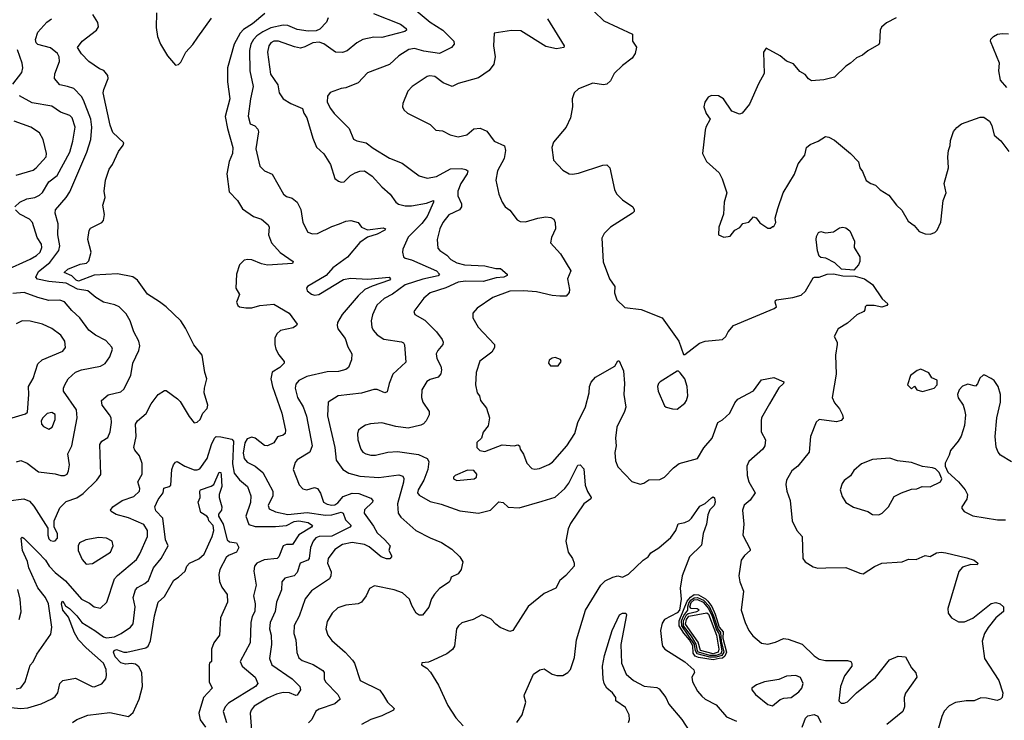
# Model space of a CAD drawing. Extents: x 2143765 to 2212931, y 878955 to 1017455.
# Tile 60 of 256: x 2169239 to 2175539, y 900890 to 905372. Entities that reach past the tile are written whole.
import ezdxf

# ---------------------------------------------------------------- set-up
doc = ezdxf.new("R2010")
doc.units = 0

msp = doc.modelspace()

# ---------------------------------------------------------------- linework, layer by layer
at = {"layer": '0CON20XD'}
for points in [[(2169465, 901834.7), (2169532.4, 901782.4), (2169635, 901664.5), (2169685, 901639.4), (2169714.6, 901614.6), (2169755, 901607.1), (2169795.3, 901644.7), (2169846.2, 901795), (2169863.6, 901816.4), (2169985, 901919.5), (2170007.5, 901955), (2170056, 902065), (2170056.4, 902105), (2170032.4, 902142.4), (2169935, 902185.9), (2169855, 902207.1), (2169824, 902225), (2169820, 902235), (2169834, 902255), (2169895, 902296.2), (2169968.3, 902321.7), (2170004.4, 902355), (2170007.5, 902372.5), (2169994.4, 902415), (2170022.7, 902465), (2170022.6, 902532.6), (2170005, 902581.2), (2169975, 902618), (2169968.9, 902635), (2169984.6, 902705), (2169980.5, 902785), (2169992.9, 902805), (2170048.3, 902851.7), (2170080.6, 902915), (2170125, 902973.3), (2170165, 903000), (2170175, 903000), (2170247.4, 902947.4), (2170265, 902928.8), (2170322.4, 902832.4), (2170355, 902792.5), (2170375, 902797.5), (2170392.9, 902815), (2170410, 902855), (2170437.5, 902885), (2170443.5, 902905), (2170420, 902985), (2170420.5, 903015), (2170436.2, 903075), (2170422.9, 903115), (2170405.9, 903225), (2170351.9, 903291.9), (2170298.8, 903398.8), (2170268.9, 903445), (2170175, 903535.6), (2170132.5, 903567.5), (2170056.7, 903616.7), (2169992.9, 903705), (2169963.3, 903726.7), (2169865, 903745.2), (2169715, 903737.2), (2169615, 903698.7), (2169600.5, 903705), (2169572.5, 903732.5), (2169523.5, 903755), (2169545.6, 903775), (2169625, 903807.2), (2169666.4, 903813.6), (2169681.2, 903828.8), (2169695.7, 903884.3), (2169674.3, 903965), (2169683.6, 904023.6), (2169692.7, 904037.3), (2169765, 904073.8), (2169775, 904087.5), (2169781.4, 904125), (2169771.4, 904185), (2169785.7, 904235), (2169780, 904275), (2169788.6, 904345), (2169812, 904415), (2169832, 904445), (2169870.5, 904529.5), (2169901.4, 904568.6), (2169906, 904585), (2169835, 904650.6), (2169816.8, 904696.7), (2169773.8, 904903.8), (2169776.4, 904925), (2169805.7, 904995), (2169802.5, 905015), (2169776.3, 905046.3), (2169748.3, 905058.3), (2169682, 905105), (2169635, 905153.8), (2169608.8, 905195), (2169639.2, 905235), (2169729.2, 905305), (2169742.6, 905327.4), (2169737.7, 905355), (2169707.6, 905405)], [(2170114.7, 905415), (2170112.6, 905322.6), (2170120.8, 905265), (2170140, 905215), (2170185, 905141.4), (2170235, 905082), (2170255, 905086.2), (2170269.3, 905100.7), (2170301.1, 905165), (2170347.3, 905212.7), (2170379.5, 905260.5), (2170465, 905381.9)], [(2170808.2, 905411.8), (2170728.2, 905345), (2170671.1, 905308.9), (2170649.8, 905285), (2170611, 905215), (2170568.2, 905065), (2170568.4, 904975), (2170583.8, 904865), (2170552.9, 904752.9), (2170567.6, 904675), (2170602.7, 904555), (2170601.2, 904515), (2170579.5, 904465), (2170563.1, 904385), (2170580, 904270), (2170631.4, 904215), (2170665, 904162.5), (2170735, 904113.5), (2170785, 904095.6), (2170828.8, 904058.8), (2170834.5, 904045), (2170829.6, 903995), (2170850, 903945), (2170905, 903882.2), (2170988, 903825), (2170985, 903813.1), (2170825, 903802.2), (2170785, 903809.5), (2170724.3, 903835.7), (2170698.3, 903838.3), (2170675, 903832.9), (2170645, 903804), (2170625.3, 903744.7), (2170622.2, 903655), (2170644.6, 903615), (2170626.7, 903565), (2170633.6, 903543.6), (2170644.6, 903534.6), (2170685, 903527.7), (2170725, 903528.9), (2170775, 903544.6), (2170865, 903551.8), (2170963.5, 903493.5), (2171014.4, 903425), (2171010, 903415), (2170988.3, 903401.7), (2170906.9, 903383.1), (2170885, 903361.4), (2170871.8, 903335), (2170871.2, 903295), (2170878.5, 903265), (2170897.6, 903227.6), (2170930, 903185), (2170930.8, 903175), (2170904.1, 903145.9), (2170853.1, 903116.9), (2170846.4, 903075), (2170855.9, 903025), (2170916.7, 902855), (2170940, 902745), (2170937.1, 902725), (2170925, 902713.3), (2170887.5, 902702.5), (2170864.3, 902665), (2170825, 902645.5), (2170805, 902647.9), (2170745, 902694.5), (2170725, 902700.9), (2170695, 902689.5), (2170678.4, 902665), (2170668.3, 902598.3), (2170675, 902564.3), (2170695, 902542.2), (2170745, 902515.6), (2170793.9, 902475), (2170859.3, 902355), (2170858.2, 902325), (2170828.7, 902265), (2170835, 902243.1), (2170875, 902223.3), (2170955, 902207.4), (2171078.7, 902218.7), (2171195, 902201.7), (2171235, 902204.8), (2171295, 902221.6), (2171307.5, 902215), (2171322.9, 902172.9), (2171358.9, 902135), (2171351.1, 902125), (2171235, 902068.5), (2171155, 902065.8), (2171132.8, 902057.2), (2171116, 902035), (2171098.8, 901995), (2171091.1, 901925), (2171082.9, 901915), (2171033.5, 901895), (2171014.5, 901835), (2170995.8, 901814.2), (2170935, 901799.1), (2170915.6, 901775), (2170912.9, 901725), (2170881.5, 901645), (2170872.9, 901585), (2170841.1, 901515), (2170837.7, 901475), (2170847.1, 901435), (2170849.2, 901375), (2170837.3, 901285), (2170852.7, 901245), (2170982.9, 901155), (2171030.4, 901105), (2171034.7, 901085), (2171015, 901050.6), (2171005, 901049.1), (2170965, 901065.3), (2170925, 901068.4), (2170882.3, 901057.7), (2170825, 901032), (2170739.3, 900980.7), (2170719.6, 900955), (2170712.7, 900935), (2170731.1, 900715)], [(2171502.4, 905412.4), (2171675, 905343.3), (2171710.8, 905315), (2171712.7, 905305), (2171703.2, 905296.8), (2171555, 905257.7), (2171505, 905260.7), (2171434.8, 905245.2), (2171395.6, 905225), (2171335, 905171.9), (2171305, 905161.5), (2171258.8, 905165), (2171185, 905218.2), (2171155, 905227.9), (2171115, 905224.6), (2171062.4, 905197.6), (2171035, 905190.5), (2170997.6, 905197.6), (2170895, 905234.6), (2170865, 905233.8), (2170845, 905223.1), (2170833.8, 905205), (2170825.3, 905164.7), (2170842.6, 905022.6), (2170891.4, 904955), (2170898.6, 904905), (2170925.3, 904865.3), (2170972.5, 904835), (2171048.1, 904805), (2171057.5, 904775), (2171076.7, 904745), (2171114, 904615), (2171137, 904557), (2171185, 904513.8), (2171226.4, 904446.4), (2171255.8, 904355.8), (2171278.8, 904338.8), (2171295, 904332), (2171315, 904335.7), (2171355.6, 904375), (2171385, 904392.7), (2171415, 904402.9), (2171445, 904404.5), (2171495, 904371.5), (2171555, 904302.7), (2171608.9, 904255), (2171644.6, 904204.6), (2171662.8, 904192.8), (2171705, 904181.8), (2171745, 904182), (2171842.1, 904197.9), (2171885.5, 904215.5), (2171887.1, 904205), (2171846.2, 904113.8), (2171810.9, 904069.1), (2171725, 903981.4), (2171690, 903905), (2171687.5, 903885), (2171694, 903855), (2171705, 903845.8), (2171746.1, 903836.1), (2171905.9, 903765.8), (2171924.6, 903745), (2171916.4, 903733.6), (2171817.1, 903712.9), (2171705, 903676.6), (2171625, 903615.9), (2171570.6, 903589.4), (2171524.1, 903545.9), (2171496, 903484), (2171487.3, 903445), (2171492.5, 903405), (2171500.6, 903385), (2171525.6, 903355), (2171567.9, 903327.9), (2171682.1, 903312.1), (2171694.4, 903304.4), (2171701.1, 903291.1), (2171708.7, 903181.3), (2171626.3, 903103.7), (2171602.2, 903045), (2171589.1, 902990.9), (2171575, 902985.8), (2171525, 903005.6), (2171505, 903006.9), (2171425, 902982.7), (2171276.7, 902965), (2171212.5, 902925), (2171208.2, 902838.2), (2171254.1, 902635), (2171264.6, 902555), (2171305.3, 902495.3), (2171345, 902470.4), (2171415, 902450.7), (2171535.9, 902444.1), (2171665, 902460), (2171690.6, 902450.6), (2171696.2, 902436.2), (2171693.8, 902413.8), (2171655.3, 902275), (2171659.5, 902215), (2171678.3, 902188.3), (2171774, 902105), (2171865, 902056.9), (2171937.3, 902027.3), (2172004.6, 901984.6), (2172055.6, 901935), (2172073.8, 901903.8), (2172064.4, 901855), (2172045, 901826.3), (2171998.5, 901805), (2171995, 901790), (2171987.4, 901772.6), (2171925, 901732), (2171893.8, 901696.2), (2171874, 901666), (2171856.4, 901613.7), (2171815, 901561.4), (2171795, 901561.9), (2171775.5, 901575.5), (2171746.9, 901625), (2171733.3, 901665), (2171688.1, 901705), (2171635, 901724.1), (2171509.7, 901750.3), (2171476.6, 901733.4), (2171455, 901686.7), (2171425.5, 901644.5), (2171404.4, 901635.6), (2171325, 901626.9), (2171275, 901609.1), (2171237.5, 901575), (2171205, 901520.8), (2171197.9, 901475), (2171210.6, 901435), (2171235, 901401.2), (2171321.4, 901325), (2171368.1, 901275), (2171380, 901255), (2171417.1, 901145), (2171542.5, 901082.5), (2171567.3, 901047.3), (2171591.9, 901005), (2171633.8, 900965), (2171631.2, 900955), (2171555, 900918.2), (2171485, 900894.6), (2171426.4, 900863.6)], [(2171775, 905431.4), (2171865, 905357.1), (2171946.9, 905305), (2172015.8, 905235), (2172018, 905215), (2172001.2, 905195), (2171925, 905156.9), (2171825, 905170.4), (2171765, 905187.7), (2171728.8, 905181.2), (2171665, 905140), (2171605, 905085.6), (2171465, 905031.4), (2171405, 904968.1), (2171325, 904935.6), (2171295, 904931.9), (2171225, 904906.2), (2171207.7, 904882.3), (2171206.9, 904845), (2171226.4, 904805), (2171251.1, 904771.1), (2171347.8, 904675), (2171375, 904608.8), (2171395, 904597.5), (2171455, 904584.2), (2171500, 904550), (2171605, 904486.7), (2171685, 904454.3), (2171745, 904409.2), (2171795, 904372.9), (2171845, 904358.1), (2171905, 904369.1), (2171995, 904417.5), (2172065, 904419.5), (2172093.7, 904413.7), (2172105.6, 904405), (2172100.9, 904385), (2172061.5, 904325), (2172041.5, 904275), (2172043.1, 904245), (2172065.5, 904195), (2172065.5, 904174.5), (2172052, 904155), (2171985, 904123.6), (2171945.4, 904075), (2171927.9, 904035), (2171909.1, 903965), (2171915, 903910), (2171926, 903895), (2171970.8, 903865), (2171998, 903838), (2172035, 903816.1), (2172085, 903802.8), (2172215, 903797.8), (2172285, 903780), (2172315, 903779.4), (2172358, 903745), (2172358.8, 903735), (2172336.2, 903725), (2172288.4, 903721.6), (2172205, 903697.3), (2172091.2, 903698.8), (2172045, 903692.9), (2171965, 903656.8), (2171865, 903624.4), (2171825, 903591.4), (2171760.8, 903505), (2171766.2, 903485), (2171830.5, 903450.5), (2171905, 903375.7), (2171942.9, 903325), (2171948.2, 903308.2), (2171946.4, 903295), (2171913.8, 903256.2), (2171903.9, 903235), (2171908.2, 903205), (2171933.9, 903155), (2171937.8, 903132.2), (2171932.7, 903107.3), (2171915.6, 903084.4), (2171865, 903070.9), (2171842.9, 903057.1), (2171811.4, 903005), (2171810.5, 902955), (2171817.1, 902925), (2171858.1, 902865), (2171858.1, 902845), (2171840, 902805), (2171823.4, 902786.6), (2171805, 902777.1), (2171725, 902758.9), (2171645, 902769.5), (2171555, 902791.8), (2171483.3, 902786.7), (2171452.2, 902777.8), (2171420.6, 902759.4), (2171407.1, 902745), (2171400, 902725), (2171402.1, 902685), (2171420.6, 902625), (2171435, 902605.8), (2171453.8, 902595), (2171485, 902586.5), (2171515, 902586.5), (2171595, 902605.5), (2171655, 902608.8), (2171790.4, 902590.4), (2171845, 902564.4), (2171856.1, 902545), (2171851.2, 902495), (2171823.9, 902425), (2171788.4, 902365), (2171783.3, 902345), (2171795, 902330.4), (2171865, 902290.5), (2171935, 902272.9), (2172055, 902229.4), (2172175, 902214.2), (2172251.2, 902235), (2172305, 902287.5), (2172332.5, 902282.5), (2172365, 902253.8), (2172435, 902250), (2172582.1, 902292.1), (2172665, 902318.2), (2172727.8, 902372.2), (2172753.3, 902406.7), (2172808.9, 902521.1), (2172825, 902523.3), (2172848.9, 902498.9), (2172857.5, 902395), (2172872.6, 902352.6), (2172894.3, 902315), (2172893, 902307), (2172847.5, 902275), (2172762.2, 902147.8), (2172747.8, 902115), (2172733.3, 902035), (2172748.6, 901965), (2172776, 901925), (2172787.5, 901895), (2172785.7, 901875), (2172734.2, 901815.8), (2172695, 901783.3), (2172670, 901735), (2172595, 901701.2), (2172492.4, 901617.6), (2172395, 901463.8), (2172375, 901457.5), (2172313.7, 901483.7)], [(2172915, 905423.8), (2172976.7, 905365), (2173159.3, 905279.3), (2173160, 905235), (2173185.9, 905195.9), (2173176, 905155), (2173156.7, 905125), (2173095, 905080), (2173042.1, 905027.9), (2173018.7, 904981.3), (2172995, 904958.8), (2172975, 904956), (2172905, 904966.2), (2172815, 904928.8), (2172787.5, 904905), (2172773.3, 904865), (2172776.2, 904815), (2172762, 904745), (2172735, 904683.8), (2172655, 904588.8), (2172642.9, 904555), (2172654.2, 904474.2), (2172715, 904408.8), (2172755, 904385.8), (2172775, 904382.9), (2172815, 904390.6), (2172968.9, 904441.1), (2172995, 904442.5), (2173015.7, 904425), (2173045.5, 904285), (2173057.8, 904257.8), (2173095, 904220), (2173161.2, 904175), (2173171.2, 904155), (2173171.2, 904145), (2173160, 904135), (2173018.9, 904045), (2172979.4, 904005), (2172964.3, 903975), (2172972.1, 903822.1), (2173013.2, 903713.2), (2173047.1, 903665), (2173044, 903625), (2173060.3, 903580.3), (2173111.2, 903531.2), (2173215, 903518.9), (2173348.8, 903465), (2173456.7, 903315), (2173485, 903230), (2173495, 903230), (2173587.7, 903302.3), (2173625, 903316), (2173735, 903326.7), (2173757.5, 903345), (2173771.2, 903375), (2173805, 903416.2), (2174066.7, 903525), (2174081.2, 903535), (2174072.5, 903565), (2174073.8, 903575), (2174080.9, 903579.1), (2174185, 903594.6), (2174239.4, 903610.6), (2174266.5, 903635), (2174315, 903720), (2174325, 903725.7), (2174355, 903724), (2174406.3, 903743.7), (2174445.6, 903745.6), (2174506.2, 903733.8), (2174585, 903730.8), (2174643.4, 903713.4), (2174695, 903678.8), (2174757, 903587), (2174793.8, 903555), (2174786.5, 903543.5), (2174755, 903533.3), (2174705, 903542.9), (2174656.7, 903543.3), (2174647.5, 903535), (2174647.1, 903515), (2174640.6, 903505), (2174595, 903483.1), (2174535, 903431.1), (2174475.6, 903394.4), (2174450, 903345), (2174468.8, 903308.8), (2174470, 903295), (2174458.6, 903225), (2174461.9, 903105), (2174438, 902955), (2174451.3, 902921.3), (2174485, 902883.3), (2174503.8, 902845), (2174507.7, 902822.3), (2174495, 902808.8), (2174465, 902800), (2174355, 902813.3), (2174335, 902797.5), (2174298, 902705), (2174289.4, 902605), (2174217.1, 902515), (2174180, 902485), (2174145.8, 902425), (2174140.9, 902399.1), (2174148.1, 902355), (2174169.2, 902295), (2174182, 902165), (2174212, 902105), (2174244.3, 902065), (2174250, 901925), (2174265, 901904), (2174315, 901872), (2174345, 901863.8), (2174395.9, 901865.9), (2174525, 901867.5), (2174615, 901830), (2174635, 901827.5), (2174707.2, 901872.8), (2174755, 901894), (2174885, 901903.3), (2174925, 901920), (2174975, 901918.8), (2175033, 901943), (2175065, 901937.5), (2175105, 901961.2), (2175135, 901965.8), (2175165, 901962), (2175298.8, 901928.8), (2175345, 901913.3), (2175370, 901895), (2175366, 901884), (2175325, 901886.2), (2175270.5, 901869.5), (2175247.3, 901842.7), (2175178, 901605), (2175180, 901575), (2175200, 901545), (2175245, 901519.4), (2175285, 901520), (2175337.2, 901542.8), (2175455, 901636), (2175485, 901644), (2175512.5, 901635)], [(2169165.2, 902294.7), (2169265, 902306.4), (2169302.4, 902292.4), (2169329.5, 902259.5), (2169419.1, 902119.1), (2169418.9, 902075), (2169425, 902051.2), (2169435, 902039.2), (2169455, 902035.7), (2169465, 902037.5), (2169480.8, 902055), (2169481.4, 902085), (2169459.2, 902125), (2169459.4, 902165), (2169495, 902248.8), (2169535, 902289.4), (2169605, 902313.5), (2169645, 902340.6), (2169731.4, 902425), (2169756.8, 902463.2), (2169752.3, 902655), (2169764.2, 902675), (2169801.8, 902698.2), (2169817.1, 902735), (2169825.4, 902794.6), (2169822.9, 902825), (2169813.8, 902845), (2169765.5, 902905), (2169762.9, 902935), (2169805, 902972.2), (2169885, 902990.9), (2169905, 903008.1), (2169949.2, 903095), (2169962.2, 903175), (2170002, 903255), (2170007.7, 903285), (2170000.8, 903315), (2169967.9, 903375), (2169945.9, 903445.9), (2169919.8, 903489.8), (2169875, 903534.4), (2169848.2, 903548.2), (2169775, 903565.6), (2169725, 903594.4), (2169675, 903636.4), (2169608.2, 903648.2), (2169535, 903686.6), (2169425, 903697.1), (2169352.7, 903712.7), (2169341.8, 903725), (2169359.7, 903760.3), (2169431.3, 903818.7), (2169489.6, 903895), (2169495.4, 903925), (2169482.3, 903995), (2169483.9, 904065), (2169465.9, 904135), (2169466.8, 904155), (2169536.9, 904235), (2169559.8, 904270.2), (2169667.8, 904525), (2169694.1, 904605.9), (2169699.4, 904685), (2169693.7, 904735), (2169647.4, 904857.4), (2169635, 904880.6), (2169585, 904932.5), (2169545.4, 904945.4), (2169495, 904955.6), (2169461.1, 904995), (2169463.9, 905025), (2169492.5, 905105), (2169490.6, 905135), (2169480.3, 905155), (2169435, 905192.9), (2169355, 905213.1), (2169343.2, 905225), (2169340, 905245), (2169355, 905292.5), (2169413.3, 905356.7), (2169441.5, 905378.5)], [(2171211.8, 905385), (2171202.7, 905357.2), (2171158.5, 905311.5), (2171135, 905300.7), (2171085, 905298.6), (2171015, 905310), (2170955, 905334.3), (2170925, 905336.1), (2170845, 905319.2), (2170795, 905294.4), (2170755, 905267.9), (2170734.8, 905245.2), (2170717.9, 905215), (2170708.8, 905175), (2170712, 905045), (2170733.1, 904945), (2170714.7, 904865), (2170700.5, 904755), (2170713.8, 904705), (2170743.2, 904693.2), (2170762.5, 904672.5), (2170765.8, 904654.2), (2170749.6, 904545), (2170774.7, 904434.7), (2170805, 904405.6), (2170855, 904384), (2170925.7, 904255), (2170945, 904241.1), (2170981.3, 904231.3), (2171014.5, 904204.5), (2171038.4, 904158.4), (2171050.5, 904075), (2171083.1, 904013.1), (2171112.4, 904002.4), (2171145, 904003.8), (2171235, 904050), (2171285, 904065.6), (2171325, 904082.9), (2171356.7, 904086.7), (2171404.5, 904074.5), (2171425.5, 904045.5), (2171465, 904027.8), (2171565, 904041.2), (2171578.9, 904035), (2171575, 904026.2), (2171525, 903999.3), (2171465, 903980.5), (2171415, 903946.7), (2171336.9, 903853.1), (2171242.5, 903785), (2171198.6, 903735), (2171081.2, 903665), (2171073.3, 903655), (2171077.3, 903637.3), (2171105.6, 903615.6), (2171125, 903610), (2171152.9, 903612.9), (2171310.3, 903709.7), (2171355, 903718.9), (2171467.2, 903712.8), (2171603.3, 903725), (2171611.9, 903715), (2171604.3, 903705), (2171493.7, 903666.3), (2171447.5, 903645), (2171403.8, 903605), (2171302.1, 903485), (2171272.9, 903435), (2171269.5, 903415), (2171274.6, 903394.6), (2171321.4, 903331.4), (2171338.3, 903278.3), (2171364.2, 903235), (2171362.5, 903195), (2171342.3, 903147.7), (2171325.6, 903134.4), (2171277.7, 903122.3), (2171205, 903119.2), (2171075, 903090), (2171025, 903064.4), (2171005, 903041.2), (2171001.8, 903015), (2171016, 902955), (2171052.3, 902895), (2171074.6, 902835), (2171109.5, 902645), (2171094.4, 902605), (2171015, 902556.9), (2171000.7, 902539.3), (2170989.4, 902495), (2171006.7, 902445), (2171026.1, 902396.1), (2171051.3, 902371.3), (2171075, 902363.6), (2171125, 902379.5), (2171145, 902372.5), (2171163.7, 902343.7), (2171182.1, 902285), (2171205, 902272.2), (2171235, 902265.3), (2171255, 902268), (2171275, 902280.7), (2171309.1, 902320.9), (2171365, 902342.1), (2171409.7, 902339.7), (2171485, 902311.4), (2171497.5, 902295), (2171495.7, 902285), (2171444.6, 902235.4), (2171442.2, 902215), (2171502.2, 902132.2), (2171525, 902088.5), (2171575.5, 902045), (2171609.2, 902005), (2171600, 901975), (2171617.5, 901945), (2171616.7, 901935), (2171607.3, 901922.7), (2171585, 901921.9), (2171551.9, 901935), (2171475, 901999.6), (2171445, 902015.3), (2171365, 902028.2), (2171304.8, 902015.2), (2171255, 901983.1), (2171211.5, 901925), (2171207.7, 901895), (2171230.6, 901839.4), (2171230, 901815), (2171220, 901795), (2171105, 901718.9), (2171065, 901667.1), (2171027.5, 901555), (2170995, 901496.7), (2170993.1, 901445), (2171006.4, 901405), (2171012.6, 901322.6), (2171025, 901290), (2171045, 901272.2), (2171116.4, 901246.4), (2171178.9, 901208.9), (2171187.1, 901195), (2171187.8, 901155), (2171195.6, 901135), (2171274.4, 901055), (2171290, 901025), (2171254.2, 900995), (2171155, 900961.1), (2171132.7, 900947.3), (2171107.1, 900895), (2171087.6, 900872.4)], [(2172615, 905377.1), (2172722.5, 905205), (2172720, 905195), (2172674.3, 905185.7), (2172605, 905201.2), (2172445, 905300), (2172385, 905302.2), (2172273.8, 905286.2), (2172271.2, 905205), (2172281.5, 905135), (2172272.9, 905087.1), (2172242.5, 905047.5), (2172175, 905000.8), (2172045, 904964.2), (2172005, 904945.8), (2171947.9, 904967.9), (2171895, 905008.8), (2171863.9, 905013.9), (2171845, 905009.2), (2171750, 904945), (2171721.2, 904915), (2171690, 904835), (2171688.8, 904815), (2171696.2, 904795), (2171720, 904775), (2171865, 904702.5), (2171901.2, 904665), (2171945, 904660.8), (2171992.5, 904635), (2172045, 904622.5)], [(2174846.7, 905383.3), (2174785, 905352), (2174753.3, 905325), (2174743.8, 905305), (2174741.2, 905225), (2174736.1, 905213.9), (2174665, 905174), (2174631.2, 905145), (2174592.2, 905127.8), (2174555, 905094), (2174524.4, 905075.6), (2174452.5, 905005), (2174383.6, 904986.4), (2174305, 904980), (2174285, 904993.8), (2174265, 905021.2), (2174231.1, 905041.1), (2174190.5, 905090.5), (2174145, 905106.7), (2174105, 905140), (2174015, 905190), (2173997.5, 905165), (2174002.3, 905027.7), (2173965, 904962.5), (2173908.3, 904831.7), (2173862.5, 904775), (2173845, 904767.5), (2173795, 904787.5), (2173742.5, 904865), (2173710, 904885), (2173665, 904887.5), (2173643.6, 904876.4), (2173622.5, 904845), (2173616.7, 904815), (2173631.7, 904771.7), (2173657.5, 904735), (2173628.8, 904685), (2173623.8, 904665), (2173606.7, 904515), (2173633.3, 904465), (2173715, 904392.5), (2173734, 904354), (2173763.8, 904265), (2173746.7, 904205), (2173743, 904127), (2173712.5, 904045), (2173710, 903995), (2173745, 903980), (2173785, 903987.5), (2173813.6, 904026.4), (2173846.4, 904043.6), (2173865, 904067.5), (2173905, 904077.5), (2173935, 904110), (2173950, 904105), (2173975, 904072.5), (2174025, 904037.5), (2174041.7, 904038.3), (2174055, 904050), (2174065, 904050), (2174077.5, 904075), (2174073, 904103), (2174088.8, 904165), (2174124.2, 904265), (2174195.6, 904384.4), (2174219.8, 904450.2), (2174262, 904505), (2174273.8, 904555), (2174295.8, 904574.2), (2174347.5, 904595), (2174395, 904623.8), (2174415, 904621.2), (2174452.3, 904602.3), (2174555, 904516.7), (2174605, 904462.5), (2174613.8, 904425), (2174631.2, 904401.2), (2174655, 904343.3), (2174685, 904323.8), (2174715, 904313.8), (2174743.6, 904283.6), (2174799.1, 904249.1), (2174850, 904185), (2174883.6, 904153.6), (2174924.1, 904084.1), (2174962.5, 904055), (2174995, 904017.5), (2175033, 904003), (2175065, 904000), (2175095, 904010), (2175110, 904025), (2175133, 904077), (2175147.5, 904215), (2175166, 904265), (2175154, 904325), (2175181.2, 904425), (2175177.5, 904495), (2175182.5, 904535), (2175193, 904567), (2175195, 904600), (2175214.1, 904655.9), (2175235, 904682.5), (2175264.1, 904705.9), (2175385, 904748), (2175407.7, 904747.7), (2175445, 904722.5), (2175460, 904695), (2175474.1, 904634.1), (2175517, 904597), (2175568.3, 904528.3)], [(2175555, 904938.9), (2175515.4, 904985.4), (2175504.7, 905045), (2175507.7, 905095), (2175450.6, 905235), (2175452.6, 905247.4), (2175468.8, 905265), (2175495, 905278.6), (2175525, 905284.4), (2175565, 905281.9)], [(2169195, 904958.8), (2169252.5, 905035), (2169258.5, 905065), (2169255.4, 905095), (2169225, 905180)], [(2169206.7, 904175), (2169240, 904205), (2169283.8, 904225), (2169335, 904235.3), (2169365, 904248.9), (2169385, 904267.5), (2169426.1, 904333.9), (2169478.4, 904375), (2169559.5, 904525), (2169578.4, 904595), (2169593.2, 904685), (2169575, 904743.8), (2169560.2, 904760.2), (2169499.6, 904779.6), (2169445, 904818), (2169319.3, 904839.3), (2169237.5, 904885)], [(2169215, 904378.2), (2169325, 904410), (2169345, 904424.4), (2169408.6, 904495), (2169410.6, 904515), (2169388.9, 904605), (2169365, 904648.1), (2169310, 904685), (2169203.4, 904723.4)], [(2172045, 904622.5), (2172100, 904635), (2172145, 904673.3), (2172185, 904678.8), (2172228.3, 904658.3), (2172275, 904595.8), (2172340.8, 904565), (2172347.3, 904535), (2172339.1, 904485), (2172295.6, 904405), (2172284.4, 904345), (2172305.5, 904255), (2172325, 904203.8), (2172345, 904173.8), (2172375, 904153.3), (2172420.9, 904090.9), (2172440.9, 904080.9), (2172475, 904077.8), (2172555, 904103.1), (2172605, 904111.1), (2172637.5, 904107.5), (2172656, 904095), (2172665.6, 904075), (2172666.5, 904035), (2172640.7, 903979.3), (2172636, 903945), (2172698.1, 903875), (2172764.5, 903765), (2172744.5, 903715), (2172757.1, 903645), (2172754.3, 903625.7), (2172735, 903604), (2172695, 903604.3), (2172645, 903608.2), (2172545, 903630.9), (2172462.7, 903637.3), (2172375, 903634.7), (2172265.8, 903595), (2172165, 903525.6), (2172137.5, 903495), (2172138.6, 903465), (2172171.9, 903405), (2172277.5, 903295), (2172275.8, 903275), (2172258.8, 903245), (2172182.4, 903187.6), (2172160, 903115), (2172156, 903035), (2172165.8, 902985.8), (2172180, 902965), (2172186.7, 902935), (2172225.9, 902885.9), (2172244.2, 902825), (2172235.9, 902774.1), (2172205, 902732.5), (2172193.3, 902695), (2172163.9, 902666.1), (2172163.8, 902635), (2172182.5, 902615), (2172215, 902610), (2172325, 902651.2), (2172403.6, 902646.4), (2172425, 902652.5), (2172436.1, 902646.1), (2172440, 902625), (2172463, 902593), (2172484.3, 902535), (2172515, 902500.8), (2172535, 902495.8), (2172565, 902500), (2172625, 902525.7), (2172647.8, 902542.2), (2172740, 902645), (2172790.9, 902725), (2172808.9, 902795), (2172860, 902895), (2172882.5, 902985), (2172883.6, 903025), (2172895, 903052), (2172923.8, 903085), (2173047.5, 903155), (2173065, 903190), (2173075, 903190), (2173103.1, 903125), (2173108.1, 903045), (2173104.5, 902975), (2173116.2, 902893.8), (2173109.5, 902865), (2173059.4, 902765), (2173050.8, 902695), (2173055.6, 902645), (2173047, 902603), (2173050.7, 902550.7), (2173065, 902511.2), (2173155, 902417.1), (2173208.7, 902401.3), (2173232.4, 902407.6), (2173265, 902429.2), (2173335, 902430.8), (2173365, 902445.8), (2173422.9, 902505), (2173458.2, 902531.8), (2173575.5, 902564.5), (2173617, 902633), (2173669.4, 902695), (2173706.7, 902795), (2173735, 902812), (2173783.3, 902855), (2173815, 902920.8), (2173834.4, 902945), (2173933.1, 902996.9), (2173985, 903068.9), (2174065, 903083.6), (2174128.1, 903055), (2174125.6, 903045), (2174095, 903017.1), (2174037.3, 902915), (2173986.2, 902825), (2173982.7, 902805), (2173983.3, 902735), (2174010, 902685), (2174006.9, 902645), (2173993.3, 902625), (2173903.8, 902546.2), (2173890.4, 902515), (2173892.9, 902455), (2173903.1, 902415), (2173944.3, 902345), (2173912.1, 902297.9), (2173874.7, 902265.3), (2173863.3, 902235), (2173871.9, 902145), (2173865.7, 902075), (2173912.5, 901985), (2173912.5, 901975), (2173877.1, 901945), (2173854, 901915), (2173840, 901815), (2173847.5, 901775), (2173870.8, 901715), (2173854.5, 901594.5), (2173880.6, 901515), (2173904.5, 901464.5), (2173930.5, 901430.5), (2173985, 901383.3), (2174025, 901376.2), (2174075, 901390), (2174125, 901412.5), (2174155, 901409.2), (2174245, 901375.8), (2174322.3, 901302.3), (2174355, 901281.2), (2174395, 901271.2), (2174535, 901271.2), (2174555.8, 901265.8), (2174564.1, 901254.1), (2174564.2, 901235), (2174515.6, 901175), (2174489.6, 901105), (2174479.4, 901015), (2174495, 901000), (2174515, 900999.4), (2174535, 901007.5), (2174592.5, 901065), (2174715, 901163.5), (2174803.8, 901276.2), (2174859.2, 901300.8), (2174905.8, 901295.8), (2174944, 901225), (2174973.5, 901193.5), (2174978.2, 901165), (2174907.4, 901062.6), (2174898.1, 901035), (2174900.6, 900975), (2174888.6, 900945), (2174820.3, 900889.7), (2174787.3, 900862.7)], [(2169145, 903767.3), (2169305, 903840.4), (2169346.3, 903863.7), (2169368.7, 903885), (2169380.3, 903915), (2169378.9, 903935), (2169349.5, 903979.5), (2169321.4, 904075), (2169301.2, 904095), (2169238.9, 904128.9), (2169212, 904155)], [(2174575, 903768.8), (2174496.1, 903776.1), (2174455, 903817.5), (2174397, 903847), (2174365, 903850), (2174355, 903860), (2174343.5, 903893.5), (2174335.5, 903965), (2174336.7, 903985), (2174350.3, 904009.7), (2174365, 904016.7), (2174395, 904007.5), (2174445.6, 904014.4), (2174485, 904041.2), (2174505, 904045.8), (2174525, 904041.2), (2174550.9, 904020.9), (2174580, 903955), (2174578.8, 903915), (2174614.2, 903854.2), (2174614.2, 903825.8), (2174605.9, 903804.1), (2174575, 903768.8)], [(2169217.7, 902542.3), (2169245, 902551.5), (2169287.5, 902535), (2169358.3, 902478.3), (2169465, 902465.6), (2169502.5, 902455), (2169525, 902456.4), (2169541.4, 902465), (2169551.5, 902485), (2169557.3, 902525), (2169546.5, 902595), (2169572.5, 902645), (2169605.5, 902825.5), (2169602.1, 902875), (2169519.4, 902995), (2169518.9, 903015), (2169526.7, 903035), (2169549.2, 903075), (2169595, 903116.7), (2169635, 903131.5), (2169755, 903154.4), (2169785, 903171.4), (2169815.7, 903215), (2169832, 903265), (2169827.9, 903277.9), (2169789.4, 903319.4), (2169723.6, 903353.6), (2169681.9, 903385), (2169623.5, 903465), (2169571.7, 903511.7), (2169525, 903567.5), (2169495, 903577.7), (2169425, 903576), (2169355, 903594.5), (2169267, 903627), (2169195, 903619.3)], [(2169190, 902825), (2169275, 902850), (2169288.3, 902861.7), (2169298.1, 902975), (2169294.3, 903025), (2169324.4, 903075.6), (2169355, 903171.2), (2169383.3, 903196.7), (2169515, 903251.1), (2169531.5, 903275), (2169526.5, 903315), (2169502.9, 903352.9), (2169445, 903397.3), (2169385, 903423.2), (2169305, 903444.1), (2169255, 903444.6), (2169215, 903426.7)], [(2172685, 903157.5), (2172702.5, 903185), (2172698.3, 903198.3), (2172665, 903211.2), (2172645, 903206.7), (2172626.4, 903193.6), (2172622.5, 903175), (2172635, 903157.5), (2172685, 903157.5)], [(2175015, 902993.3), (2175090, 903015), (2175110, 903035), (2175110, 903065), (2175075, 903080), (2175055, 903112.5), (2175005, 903136.2), (2174981.7, 903128.3), (2174937.5, 903095), (2174920, 903035), (2174945, 903010), (2174965, 903027.5), (2174980, 903005), (2175015, 902993.3)], [(2173445, 902881.2), (2173495, 902918.8), (2173505.8, 902935), (2173512.9, 902965), (2173510, 903025), (2173495.6, 903075), (2173465, 903113.8), (2173455, 903123.3), (2173445, 903123.8), (2173336, 903055), (2173326, 903045), (2173320, 903025), (2173324, 902995), (2173365, 902902.5), (2173375, 902893.3), (2173415, 902882), (2173445, 902881.2)], [(2175585, 902543.8), (2175515, 902586.2), (2175498.8, 902605), (2175486.1, 902636.1), (2175480.8, 902705), (2175492, 902825), (2175514, 902925), (2175513.9, 902973.9), (2175500, 903025), (2175473, 903063), (2175455, 903077.5), (2175415, 903097.5), (2175403, 903097), (2175381.7, 903078.3), (2175368.3, 903041.7), (2175355, 903027.5), (2175305, 903040), (2175271.7, 903028.3), (2175250, 903005), (2175240, 902975), (2175243, 902953), (2175276.1, 902906.1), (2175283.6, 902876.4), (2175290, 902845), (2175283.8, 902775), (2175262.3, 902707.7), (2175244.3, 902675.7), (2175193.8, 902615), (2175186.7, 902585), (2175160, 902535), (2175160, 902515), (2175177, 902477), (2175246.4, 902416.4), (2175287.5, 902365), (2175302.5, 902335), (2175300, 902305), (2175267.5, 902255), (2175267.5, 902245), (2175282.5, 902225), (2175337.3, 902197.3), (2175495, 902172.5), (2175547.2, 902172.8)], [(2169425, 902753.1), (2169445.7, 902765), (2169466.5, 902815), (2169466.2, 902846.2), (2169445, 902859.4), (2169415, 902852), (2169385.9, 902824.1), (2169376.7, 902805), (2169378.8, 902785), (2169390.3, 902770.3), (2169425, 902753.1)], [(2169887.1, 901445), (2169948, 901485), (2169965, 901506.7), (2169977.9, 901615), (2169965.4, 901675), (2169979.5, 901725), (2169991.4, 901738.6), (2170039.4, 901765), (2170062.5, 901785), (2170093.9, 901865), (2170144.1, 901925.9), (2170188.9, 902005), (2170171.2, 902045), (2170153.8, 902183.8), (2170110.5, 902230.5), (2170104.1, 902255), (2170125, 902302.5), (2170157.1, 902345), (2170160, 902375), (2170195, 902384.6), (2170206.5, 902395), (2170213.1, 902495), (2170221.8, 902525), (2170235, 902541.1), (2170245.5, 902544.5), (2170295, 902514.7), (2170355, 902493.1), (2170375, 902491.5), (2170392, 902498), (2170438.4, 902565), (2170466.4, 902655), (2170484.8, 902695.2), (2170495, 902704.7), (2170526, 902704), (2170595, 902687.9), (2170606.3, 902676.3), (2170599.6, 902529.6), (2170611.7, 902471.7), (2170645, 902427.5), (2170696.2, 902385), (2170718.4, 902325), (2170715.9, 902284.1), (2170685.4, 902195), (2170705, 902142.3), (2170745, 902130), (2170875, 902130.5), (2170945, 902136.9), (2170995, 902161.1), (2171025, 902165.7), (2171084.6, 902155), (2171113.1, 902135), (2171106.8, 902125), (2171025, 902076.7), (2170985, 902013.5), (2170945, 902015.3), (2170925, 902005.4), (2170896.2, 901935), (2170885.8, 901925), (2170803.2, 901916.8), (2170755.6, 901895), (2170741.8, 901875), (2170737.2, 901842.8), (2170751.5, 901755), (2170733.6, 901685), (2170745.4, 901635), (2170743.8, 901585), (2170727.1, 901552.9), (2170717.4, 901515), (2170712.7, 901385), (2170649.6, 901265), (2170662.7, 901235), (2170745.7, 901165), (2170762.5, 901125), (2170748.1, 901105), (2170575, 900999.3), (2170553.8, 900975), (2170540.4, 900945), (2170561.3, 900875)], [(2174735, 902204.2), (2174757.5, 902215), (2174797.5, 902255), (2174835, 902322.5), (2174880, 902345), (2174945, 902367.5), (2174979.3, 902370.7), (2175013.6, 902386.4), (2175065, 902383.3), (2175130, 902415), (2175140, 902435), (2175122.5, 902475), (2175098.3, 902498.3), (2175080, 902505), (2175015, 902513.8), (2174945, 902538.8), (2174855, 902550), (2174805.8, 902565.8), (2174695, 902558.6), (2174625, 902530.8), (2174575, 902488), (2174555.5, 902454.5), (2174515, 902423.8), (2174502, 902405), (2174489.2, 902365), (2174501.7, 902321.7), (2174524.1, 902284.1), (2174574.1, 902254.1), (2174665.8, 902225.8), (2174695, 902206.2), (2174735, 902204.2)], [(2169575.8, 900875), (2169604.6, 900895.4), (2169675, 900922.9), (2169815, 900938.5), (2169935, 900914.4), (2169965, 900938.6), (2170003.3, 901025), (2170025.4, 901105.4), (2170020.8, 901195), (2170001, 901231), (2169979.2, 901249.2), (2169955, 901253.4), (2169915, 901248.6), (2169885, 901258.3), (2169848.6, 901295), (2169838.2, 901325), (2169843.5, 901336.5), (2169857.7, 901342.3), (2169905, 901326.5), (2169925, 901326.1), (2170045, 901352.8), (2170061.1, 901365), (2170075, 901398), (2170102, 901558), (2170124.1, 901645.9), (2170165, 901682.5), (2170224.2, 901785.8), (2170254.6, 901805.4), (2170296.6, 901843.4), (2170308.2, 901875), (2170325, 901895.6), (2170385, 901922.3), (2170418.3, 901951.7), (2170471.1, 902065), (2170481.8, 902105), (2170477.3, 902135), (2170447.8, 902165), (2170445.4, 902185), (2170437.1, 902195), (2170398.2, 902218.2), (2170380.4, 902285), (2170394.1, 902315), (2170390.5, 902355), (2170395, 902364), (2170463, 902387), (2170481.2, 902398.8), (2170515, 902476.9), (2170525, 902475.6), (2170528.6, 902458.6), (2170532.7, 902385), (2170515.8, 902335), (2170515.9, 902315.9), (2170532.5, 902255), (2170530, 902235), (2170511.1, 902208.9), (2170511.5, 902195), (2170540.7, 902145), (2170566.7, 902045), (2170581.7, 902031.7), (2170625, 902025.4), (2170641.1, 901995), (2170625.6, 901965), (2170575.3, 901944.7), (2170558.7, 901931.3), (2170518.9, 901855), (2170512.4, 901822.4), (2170517.8, 901777.8), (2170532.1, 901742.1), (2170565.6, 901695), (2170569.1, 901645), (2170523.8, 901545), (2170517.5, 901435), (2170481.1, 901385), (2170466.2, 901345), (2170465.8, 901265), (2170454, 901256), (2170451.2, 901245), (2170450.5, 901135), (2170470.8, 901095), (2170415.4, 901035), (2170384.5, 900935), (2170393.2, 900893.2), (2170428.2, 900845)], [(2172035, 902424.4), (2172147.5, 902435), (2172161.2, 902445), (2172163.8, 902465), (2172145, 902488.8), (2172105, 902490), (2172025, 902456.2), (2172014.2, 902445), (2172014, 902435), (2172035, 902424.4)], [(2172419.4, 900875), (2172454.4, 900925), (2172477.5, 901005), (2172466.4, 901043.6), (2172468.8, 901055), (2172526.2, 901185), (2172567, 901213), (2172595, 901218.6), (2172645, 901185.6), (2172676.2, 901176.2), (2172715, 901175.6), (2172746, 901195), (2172762.9, 901215), (2172787.6, 901292.4), (2172800.6, 901405), (2172860, 901595), (2172956.2, 901755), (2172985, 901782), (2173034.5, 901805.5), (2173065, 901814.2), (2173095, 901805.7), (2173134.6, 901825.4), (2173228, 901915), (2173259.2, 901935), (2173278, 901962), (2173327.6, 901992.4), (2173405, 902059.4), (2173436.9, 902105), (2173452.9, 902147.1), (2173495, 902154.4), (2173521.4, 902168.6), (2173537.2, 902182.8), (2173590.2, 902259.8), (2173625, 902277.1), (2173665, 902312.9), (2173675, 902318.8), (2173684, 902314), (2173689.5, 902285), (2173682.2, 902265), (2173653.6, 902236.4), (2173641.8, 902205), (2173633.5, 902145), (2173611.3, 902085), (2173600.3, 902009.7), (2173525.5, 901935), (2173476.7, 901815), (2173463.8, 901735), (2173471.9, 901665), (2173460.8, 901595), (2173445, 901576.6), (2173365, 901534.2), (2173349.1, 901510.9), (2173338.6, 901465), (2173346.8, 901386.8), (2173352, 901365), (2173366.2, 901345), (2173495, 901264.4), (2173552.4, 901212.4), (2173555.7, 901195), (2173539.4, 901165), (2173542.9, 901135), (2173575.5, 901075.5), (2173602.5, 901045), (2173625.4, 901025.4), (2173695, 900989.4), (2173761.2, 900911.2), (2173825, 900883.8)], [(2169215, 901090.8), (2169245, 901097.1), (2169273.1, 901135), (2169305, 901242.5), (2169325, 901263.3), (2169347.7, 901312.3), (2169438.6, 901441.4), (2169443.3, 901485), (2169423.3, 901635), (2169404.1, 901675), (2169355, 901737.8), (2169296.9, 901865), (2169288, 901905), (2169256.6, 901975), (2169247.5, 902055), (2169255, 902061.4), (2169265, 902054.4), (2169355, 901966.4), (2169403.3, 901915), (2169427.3, 901875), (2169465, 901834.7)], [(2169665, 901889.2), (2169705, 901892.9), (2169820, 901965), (2169837.5, 902005), (2169830, 902035), (2169794.1, 902054.1), (2169745, 902058.6), (2169662.5, 902045), (2169621.2, 902025), (2169612.5, 902005), (2169613.1, 901975), (2169638.3, 901918.3), (2169665, 901889.2)], [(2169235.4, 901534.6), (2169247.4, 901582.6), (2169242.5, 901665), (2169226.8, 901726.7)], [(2173675, 901276.8), (2173581.1, 901291.1), (2173560.3, 901300.3), (2173548.9, 901318.9), (2173545, 901367.1), (2173525, 901405.2), (2173487.4, 901447.4), (2173458.6, 901495), (2173457.9, 901525), (2173508.5, 901651.5), (2173531.7, 901678.3), (2173555, 901693.5), (2173581.7, 901691.7), (2173627.4, 901667.4), (2173642.8, 901652.8), (2173667.8, 901617.8), (2173689, 901569), (2173715, 901484.7), (2173740, 901455), (2173737, 901415), (2173760.5, 901325), (2173750.7, 901299.3), (2173735, 901288.1), (2173715, 901284), (2173675, 901276.8)], [(2169075, 900982.5), (2169245, 900964.2), (2169289.9, 900970.1), (2169375.9, 900994.1), (2169443.6, 901026.4), (2169465, 901042), (2169482.5, 901065), (2169496, 901125), (2169515, 901144.2), (2169595, 901160), (2169702.5, 901105), (2169715, 901104), (2169765, 901122), (2169788.8, 901155), (2169794.1, 901175.9), (2169791.9, 901215), (2169775, 901254.2), (2169663.4, 901353.4), (2169615, 901405.5), (2169589.6, 901449.6), (2169550.3, 901550.3), (2169514, 901595), (2169505.7, 901634.3), (2169511.3, 901648.7), (2169515, 901650.8), (2169532.2, 901622.2), (2169558, 901605), (2169605, 901558.4), (2169635.4, 901515), (2169718.5, 901465), (2169775, 901422.8), (2169795, 901417.5), (2169845, 901423.3), (2169887.1, 901445)], [(2173695, 901293.6), (2173655, 901294.3), (2173574.4, 901314.4), (2173563.1, 901333.1), (2173556.7, 901375), (2173475.2, 901495), (2173474.2, 901525), (2173489.1, 901560.9), (2173514.4, 901595), (2173512.8, 901615), (2173520.6, 901639.4), (2173532.8, 901657.2), (2173555, 901673.1), (2173575, 901674.7), (2173615, 901657.4), (2173649.6, 901619.6), (2173678.9, 901558.9), (2173705.9, 901475), (2173721.9, 901451.9), (2173727.5, 901395), (2173743.8, 901325), (2173732.1, 901305), (2173695, 901293.6)], [(2173655, 901304), (2173581.6, 901325), (2173574.7, 901335), (2173567.7, 901377.7), (2173537.9, 901427.9), (2173486.6, 901495), (2173485, 901525), (2173505, 901565), (2173515, 901573.1), (2173570.4, 901585), (2173585.8, 901595), (2173573.7, 901603.7), (2173535, 901604.5), (2173525.7, 901615), (2173535, 901643.1), (2173555, 901659.6), (2173575, 901661.5), (2173612.9, 901645), (2173646.4, 901605), (2173669.4, 901555), (2173698.1, 901468.1), (2173711.2, 901445), (2173731.3, 901335), (2173725.2, 901314.8), (2173695, 901304.1), (2173655, 901304)], [(2175512.5, 901635), (2175533.8, 901615), (2175534.2, 901585.8), (2175484.3, 901545.7), (2175435, 901484), (2175411.5, 901445), (2175397.5, 901395), (2175412.9, 901285), (2175503.1, 901145), (2175528.9, 901065), (2175524.2, 901035.8), (2175515, 901023.8), (2175494.1, 901015.9), (2175425, 901030.8), (2175387.6, 901032.4), (2175345, 901014.3), (2175295, 901013.8), (2175227, 901003), (2175185, 900982), (2175155, 900948.8), (2175138.6, 900915), (2175112.9, 900825)], [(2172313.7, 901483.7), (2172284.6, 901504.6), (2172255, 901537.1), (2172195, 901564), (2172140, 901535), (2172067.3, 901512.7), (2172046.2, 901495), (2172034, 901475), (2172020, 901365), (2172007, 901343), (2171972.5, 901315), (2171885, 901274), (2171855, 901262.5), (2171811.7, 901258.3), (2171810, 901245), (2171843.9, 901223.9), (2171866.8, 901196.8), (2171918.8, 901115), (2171978, 900985), (2172030, 900905), (2172076.2, 900855)], [(2173134.5, 900875), (2173140, 900895), (2173137.5, 900925), (2173115, 900971.1), (2173053.5, 901013.5), (2173052.1, 901035), (2173032.4, 901065), (2172995, 901095.3), (2172977.6, 901125), (2172971, 901155), (2172968.6, 901235), (2172980.4, 901305), (2173029.5, 901465), (2173076, 901564), (2173094.7, 901575.3), (2173116.1, 901576.1), (2173121.9, 901565), (2173085.4, 901375.4), (2173088.8, 901255), (2173120, 901185), (2173165.3, 901145.3), (2173235, 901108.6), (2173315, 901098.5), (2173330.8, 901090.8), (2173373.8, 901035), (2173392.3, 900992.3), (2173475, 900895.8), (2173522, 900822)], [(2173675, 901314.9), (2173595, 901336), (2173579.7, 901389.7), (2173499.7, 901505), (2173504.9, 901535), (2173520.3, 901555), (2173635, 901577.6), (2173645, 901569.7), (2173696.9, 901435), (2173711.8, 901345), (2173706.9, 901325), (2173675, 901314.9)], [(2174055, 900982.5), (2174105, 901022.5), (2174129.1, 901030.9), (2174175.3, 901034.7), (2174225, 901071.5), (2174242.2, 901095), (2174251.2, 901125), (2174233.9, 901163.9), (2174205, 901175.8), (2174145, 901171.8), (2174095, 901151.5), (2174003.3, 901136.7), (2173953.2, 901116.8), (2173922.5, 901095), (2173923.3, 901085), (2173946.7, 901055), (2174025, 900990), (2174055, 900982.5)], [(2174245.3, 900845), (2174267.7, 900902.3), (2174281.1, 900918.9), (2174322.5, 900927.5), (2174345, 900916), (2174364.1, 900875)]]:
    msp.add_lwpolyline(points, dxfattribs=at)

doc.saveas('drawing.dxf')
